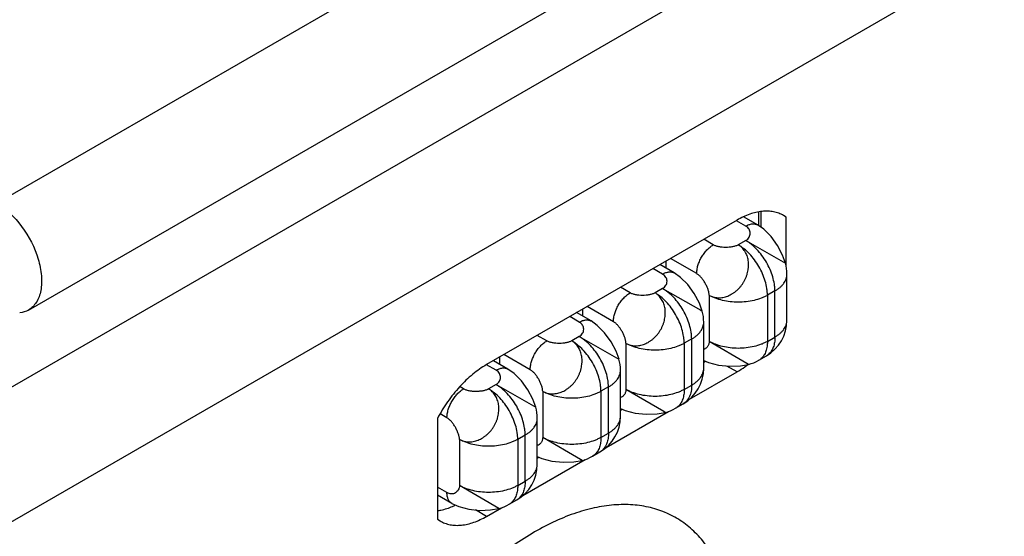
# Model space of a CAD drawing. Header units: inches. Extents: x 0 to 34, y 0 to 22.
# Tile 23 of 137: x 3.701 to 4.328, y 15.769 to 16.098. Entities that reach past the tile are written whole.
import ezdxf

# ---------------------------------------------------------------- set-up
doc = ezdxf.new("R2010")
doc.units = ezdxf.units.IN
doc.header["$LTSCALE"] = 1.87
doc.header["$MEASUREMENT"] = 0
doc.layers.get('0').update_dxf_attribs({"linetype": 'CONTINUOUS'})
doc.layers.add('02___PRT_ALL_AXES', color=7, linetype='CONTINUOUS')

msp = doc.modelspace()

# ---------------------------------------------------------------- linework, layer by layer
at = {"color": 3, "linetype": 'CONTINUOUS'}
for p, q in [((3.68646, 15.98117), (5.18746, 16.84782)), ((3.70672, 15.91303), (5.20771, 16.77968)), ((3.60022, 15.80867), (5.21806, 16.7428)), ((3.63734, 15.74437), (5.25518, 16.6785))]:
    msp.add_line(p, q, dxfattribs=at)
at = {"color": 7, "linetype": 'CONTINUOUS'}
for p, q in [((4.17127, 15.96731), (4.16269, 15.97226)), ((4.172, 15.9668), (4.172, 15.97534)), ((4.16377, 15.96656), (4.15793, 15.96994)), ((4.14309, 15.95462), (4.13698, 15.95815)), ((4.16377, 15.95738), (4.159, 15.95462)), ((4.16377, 15.95738), (4.18905, 15.94302)), ((4.11824, 15.93669), (4.10902, 15.94201)), ((4.11286, 15.94423), (4.11286, 15.93979)), ((4.13249, 15.93625), (4.11577, 15.9459)), ((4.11074, 15.93594), (4.10463, 15.93947)), ((4.19002, 15.90655), (4.19002, 15.93595)), ((4.09006, 15.924), (4.08395, 15.92753)), ((4.11074, 15.92676), (4.10597, 15.924)), ((4.11074, 15.92676), (4.13504, 15.91296)), ((4.14044, 15.92247), (4.14044, 15.89308)), ((4.18234, 15.92523), (4.17756, 15.92247)), ((4.17756, 15.92247), (4.17756, 15.89308)), ((4.18234, 15.89584), (4.18234, 15.92523)), ((4.06521, 15.90607), (4.05599, 15.91139)), ((4.05983, 15.91361), (4.05983, 15.90917)), ((4.07945, 15.90563), (4.06273, 15.91528)), ((4.13504, 15.91296), (4.13602, 15.91239)), ((4.05771, 15.90532), (4.0516, 15.90885)), ((4.13699, 15.87593), (4.13699, 15.90532)), ((4.03703, 15.89338), (4.03091, 15.89691)), ((4.05771, 15.89614), (4.05294, 15.89338)), ((4.05771, 15.89614), (4.08298, 15.88177)), ((4.08741, 15.89185), (4.08741, 15.86246)), ((4.1293, 15.89461), (4.12453, 15.89185)), ((4.12453, 15.89185), (4.12453, 15.86246)), ((4.1293, 15.86521), (4.1293, 15.89461)), ((4.16454, 15.87893), (4.14044, 15.89308)), ((4.17756, 15.89308), (4.18234, 15.89584)), ((4.02642, 15.87501), (4.0097, 15.88466)), ((4.00468, 15.8747), (3.99858, 15.87822)), ((4.01218, 15.87545), (4.00296, 15.88077)), ((4.0068, 15.88299), (4.0068, 15.87855)), ((4.16552, 15.87837), (4.16454, 15.87893)), ((4.17213, 15.88106), (4.1769, 15.88382)), ((4.08396, 15.84531), (4.08396, 15.8747)), ((4.00468, 15.86552), (3.9999, 15.86276)), ((4.00468, 15.86552), (4.02995, 15.85115)), ((3.98399, 15.86276), (3.98183, 15.86401)), ((4.03437, 15.86123), (4.03437, 15.83184)), ((4.07627, 15.86399), (4.0715, 15.86123)), ((4.0715, 15.86123), (4.0715, 15.83184)), ((4.07627, 15.83459), (4.07627, 15.86399)), ((4.11151, 15.84831), (4.08741, 15.86246)), ((4.12453, 15.86246), (4.1293, 15.86521)), ((4.11909, 15.85044), (4.12387, 15.8532)), ((3.97339, 15.84439), (3.96915, 15.84684)), ((4.11249, 15.84775), (4.11151, 15.84831)), ((4.03093, 15.81469), (4.03093, 15.84408)), ((4.0715, 15.83184), (4.07627, 15.83459)), ((3.98134, 15.83061), (3.98134, 15.80122)), ((4.02324, 15.83337), (4.01846, 15.83061)), ((4.01846, 15.83061), (4.01846, 15.80122)), ((4.02324, 15.80397), (4.02324, 15.83337)), ((4.05848, 15.81769), (4.03437, 15.83184)), ((4.06606, 15.81982), (4.07083, 15.82258)), ((4.05946, 15.81713), (4.05848, 15.81769)), ((4.01846, 15.80122), (4.02324, 15.80397)), ((3.97339, 15.79663), (3.96729, 15.80014)), ((4.00635, 15.78654), (3.98134, 15.80122)), ((3.97649, 15.78976), (3.96729, 15.79507)), ((4.01303, 15.7892), (4.0178, 15.79196))]:
    msp.add_line(p, q, dxfattribs=at)
for points in [[(4.18906, 15.94298), (4.18723, 15.94799), (4.184, 15.9541), (4.17988, 15.95984), (4.17524, 15.96452), (4.17127, 15.96731)], [(4.13602, 15.91239), (4.1342, 15.91737), (4.13096, 15.9235), (4.12684, 15.92923), (4.1222, 15.9339), (4.11823, 15.93669)], [(4.083, 15.88174), (4.08117, 15.88675), (4.07793, 15.89286), (4.07382, 15.8986), (4.06918, 15.90327), (4.0652, 15.90607)], [(4.13699, 15.88097), (4.13999, 15.87958), (4.14636, 15.8779), (4.15339, 15.8772), (4.1603, 15.87746), (4.16553, 15.87837)], [(4.02997, 15.85112), (4.02813, 15.85613), (4.0249, 15.86224), (4.02078, 15.86798), (4.01614, 15.87265), (4.01217, 15.87545)], [(4.08396, 15.85035), (4.08695, 15.84896), (4.09333, 15.84728), (4.10035, 15.84658), (4.10727, 15.84684), (4.11249, 15.84775)], [(4.03093, 15.81973), (4.03392, 15.81834), (4.04029, 15.81666), (4.04732, 15.81596), (4.05423, 15.81622), (4.05946, 15.81713)], [(3.97648, 15.78976), (3.9809, 15.78772), (3.98728, 15.78604), (3.9943, 15.78534), (4.0012, 15.7856), (4.00646, 15.78652)]]:
    msp.add_lwpolyline(points, dxfattribs=at)
for centre, radius, start, end in [((4.16377, 15.93595), 0.02625, 0.0008, 15.67073), ((4.1107, 15.90532), 0.02629, 0.01125, 15.64788), ((4.16377, 15.90655), 0.02625, 300.00128, 359.99907), ((4.17246, 15.8915), 0.00887, 300.0403, 311.14549), ((4.05771, 15.8747), 0.02625, 0.0008, 15.67073), ((4.15899, 15.90383), 0.02629, 284.35206, 299.99035), ((4.11074, 15.87593), 0.02625, 300.00253, 0.00032), ((4.00468, 15.84408), 0.02625, 0.0008, 15.67073), ((4.10595, 15.87321), 0.02629, 284.35206, 299.99035), ((4.05771, 15.84531), 0.02625, 300.00128, 359.99907), ((4.06639, 15.83026), 0.00887, 300.0403, 311.14549), ((4.05292, 15.84259), 0.02629, 284.35206, 299.99035), ((4.00468, 15.81469), 0.02625, 300.00128, 359.99907), ((4.01336, 15.79964), 0.00887, 300.0403, 311.14549), ((3.9999, 15.81193), 0.02625, 284.32923, 300.0016)]:
    msp.add_arc(centre, radius, start, end, dxfattribs=at)
at = {"color": 3, "linetype": 'CONTINUOUS'}
msp.add_open_spline([(3.68646, 15.98117), (3.69273, 15.97755), (3.70373, 15.96661), (3.71237, 15.94973), (3.71531, 15.93537), (3.71508, 15.92585), (3.71241, 15.91795), (3.70874, 15.9142), (3.70672, 15.91303)], degree=3, knots=[0, 0, 0, 0, 0.269917, 0.561332, 0.695473, 0.81314, 0.912851, 1, 1, 1, 1], dxfattribs=at)
at = {"color": 7, "linetype": 'CONTINUOUS'}
for points, knots in [([(4.16377, 15.96656), (4.16443, 15.96694), (4.16544, 15.96742), (4.16683, 15.96783), (4.16781, 15.96799), (4.16875, 15.96803), (4.16965, 15.96793), (4.1705, 15.9677), (4.17102, 15.96745), (4.17127, 15.96731)], [0, 0, 0, 0, 0.289241, 0.422506, 0.54848, 0.667889, 0.781878, 0.891965, 1, 1, 1, 1]), ([(4.16377, 15.95738), (4.16421, 15.95765), (4.165, 15.95826), (4.1659, 15.95941), (4.16645, 15.96067), (4.16665, 15.962), (4.16648, 15.96332), (4.16594, 15.96458), (4.16503, 15.96571), (4.16422, 15.9663), (4.16377, 15.96656)], [0, 0, 0, 0, 0.1375, 0.264514, 0.384597, 0.500933, 0.616694, 0.73546, 0.861533, 1, 1, 1, 1]), ([(4.13249, 15.93625), (4.13249, 15.93709), (4.13264, 15.93883), (4.13325, 15.94147), (4.13423, 15.94413), (4.13554, 15.94673), (4.13714, 15.94917), (4.13896, 15.95135), (4.14093, 15.9532), (4.14237, 15.9542), (4.14309, 15.95462)], [0, 0, 0, 0, 0.114152, 0.237321, 0.36697, 0.499994, 0.633019, 0.76267, 0.885843, 1, 1, 1, 1]), ([(4.14044, 15.92247), (4.14087, 15.92223), (4.14175, 15.92181), (4.14363, 15.92117), (4.14614, 15.92079), (4.14926, 15.92101), (4.15184, 15.92174), (4.15383, 15.92266), (4.1553, 15.9235), (4.15673, 15.92448), (4.1581, 15.92557), (4.15917, 15.92658), (4.15997, 15.92745), (4.16074, 15.92837), (4.16163, 15.92958), (4.16259, 15.93112), (4.16344, 15.93271), (4.16405, 15.93409), (4.16446, 15.93521), (4.16481, 15.93634), (4.16514, 15.93778), (4.16536, 15.93923), (4.16546, 15.94039), (4.16553, 15.94152), (4.16554, 15.94293), (4.16534, 15.94512), (4.16481, 15.94722), (4.16398, 15.94916), (4.16322, 15.9505), (4.16234, 15.95173), (4.16133, 15.95284), (4.16022, 15.95381), (4.15942, 15.95437), (4.159, 15.95462)], [0, 0, 0, 0, 0.027892, 0.055949, 0.112941, 0.171913, 0.23327, 0.26488, 0.297135, 0.330016, 0.363404, 0.397147, 0.41413, 0.431181, 0.465467, 0.499927, 0.534392, 0.568681, 0.585731, 0.602711, 0.636453, 0.66985, 0.686372, 0.702743, 0.73499, 0.766579, 0.827931, 0.857777, 0.887042, 0.915812, 0.944199, 0.972265, 1, 1, 1, 1]), ([(4.159, 15.95462), (4.15875, 15.95448), (4.1582, 15.95423), (4.15701, 15.95378), (4.15535, 15.95337), (4.15322, 15.95307), (4.151, 15.95297), (4.14879, 15.95306), (4.147, 15.9533), (4.14565, 15.95361), (4.14472, 15.95388), (4.14387, 15.95421), (4.14334, 15.95448), (4.14309, 15.95462)], [0, 0, 0, 0, 0.053136, 0.109968, 0.233096, 0.365514, 0.502507, 0.639102, 0.770382, 0.832612, 0.891877, 0.947766, 1, 1, 1, 1]), ([(4.17756, 15.92247), (4.17756, 15.92319), (4.1775, 15.92466), (4.17713, 15.92769), (4.17622, 15.9316), (4.17451, 15.93626), (4.17221, 15.94081), (4.16942, 15.94508), (4.16624, 15.9489), (4.16331, 15.95164), (4.16086, 15.95347), (4.15962, 15.95426), (4.159, 15.95462)], [0, 0, 0, 0, 0.055815, 0.114208, 0.237372, 0.366991, 0.499994, 0.632998, 0.762619, 0.885787, 0.944182, 1, 1, 1, 1]), ([(4.18234, 15.92523), (4.18234, 15.92595), (4.18227, 15.92741), (4.18191, 15.93045), (4.181, 15.93436), (4.17928, 15.93902), (4.17698, 15.94357), (4.17419, 15.94783), (4.17101, 15.95165), (4.16808, 15.9544), (4.16564, 15.95623), (4.1644, 15.95702), (4.16377, 15.95738)], [0, 0, 0, 0, 0.055815, 0.114208, 0.237372, 0.366991, 0.499994, 0.632998, 0.762619, 0.885787, 0.944182, 1, 1, 1, 1]), ([(4.18905, 15.94302), (4.18905, 15.94301), (4.18905, 15.94301), (4.18906, 15.94301), (4.18906, 15.94301)], [0, 0, 0, 0, 0.326903, 1, 1, 1, 1]), ([(4.11074, 15.93594), (4.1114, 15.93632), (4.11241, 15.9368), (4.11379, 15.93721), (4.11478, 15.93737), (4.11572, 15.93741), (4.11662, 15.93731), (4.11747, 15.93708), (4.11799, 15.93683), (4.11823, 15.93669)], [0, 0, 0, 0, 0.289242, 0.422507, 0.548481, 0.667889, 0.781878, 0.891965, 1, 1, 1, 1]), ([(4.11074, 15.92676), (4.11119, 15.92702), (4.11199, 15.92763), (4.11291, 15.92877), (4.11346, 15.93003), (4.11365, 15.93136), (4.11347, 15.93268), (4.11292, 15.93395), (4.112, 15.93509), (4.11119, 15.93568), (4.11074, 15.93594)], [0, 0, 0, 0, 0.13795, 0.264651, 0.384246, 0.500322, 0.616203, 0.735346, 0.861724, 1, 1, 1, 1]), ([(4.14044, 15.92247), (4.14044, 15.92276), (4.1404, 15.92335), (4.14025, 15.92427), (4.14002, 15.92522), (4.13961, 15.92655), (4.13893, 15.92824), (4.13791, 15.93021), (4.13671, 15.93209), (4.1356, 15.93352), (4.13465, 15.93454), (4.13394, 15.9352), (4.13323, 15.93578), (4.13273, 15.93611), (4.13249, 15.93625)], [0, 0, 0, 0, 0.052565, 0.108906, 0.168685, 0.231445, 0.363674, 0.50087, 0.637929, 0.769768, 0.832255, 0.891726, 0.947744, 1, 1, 1, 1]), ([(4.18234, 15.92523), (4.18293, 15.92557), (4.18405, 15.92628), (4.1856, 15.92748), (4.18693, 15.92875), (4.18804, 15.9301), (4.18892, 15.93151), (4.18955, 15.93296), (4.18994, 15.93444), (4.19002, 15.93545), (4.19002, 15.93595)], [0, 0, 0, 0, 0.148475, 0.289462, 0.422738, 0.548646, 0.667986, 0.781926, 0.891984, 1, 1, 1, 1]), ([(4.07945, 15.90563), (4.07945, 15.90647), (4.07961, 15.90821), (4.08022, 15.91085), (4.0812, 15.91351), (4.08251, 15.91611), (4.08411, 15.91855), (4.08593, 15.92073), (4.0879, 15.92258), (4.08933, 15.92358), (4.09006, 15.924)], [0, 0, 0, 0, 0.114152, 0.237321, 0.36697, 0.499994, 0.633019, 0.76267, 0.885843, 1, 1, 1, 1]), ([(4.08741, 15.89185), (4.08783, 15.89161), (4.08872, 15.89118), (4.09059, 15.89055), (4.09311, 15.89017), (4.09623, 15.89039), (4.09881, 15.89112), (4.1008, 15.89204), (4.10227, 15.89288), (4.10369, 15.89386), (4.10506, 15.89495), (4.10614, 15.89596), (4.10694, 15.89683), (4.10771, 15.89775), (4.1086, 15.89896), (4.10955, 15.9005), (4.11041, 15.90209), (4.11102, 15.90347), (4.11142, 15.90459), (4.11177, 15.90572), (4.11211, 15.90716), (4.11232, 15.90861), (4.11243, 15.90977), (4.1125, 15.9109), (4.1125, 15.91231), (4.11231, 15.9145), (4.11178, 15.9166), (4.11095, 15.91854), (4.11019, 15.91988), (4.10931, 15.92111), (4.1083, 15.92222), (4.10719, 15.92319), (4.10638, 15.92375), (4.10597, 15.924)], [0, 0, 0, 0, 0.027892, 0.055949, 0.112941, 0.171913, 0.23327, 0.26488, 0.297135, 0.330016, 0.363404, 0.397147, 0.41413, 0.431181, 0.465467, 0.499927, 0.534392, 0.568681, 0.585731, 0.602711, 0.636453, 0.66985, 0.686372, 0.702743, 0.73499, 0.766579, 0.827931, 0.857777, 0.887042, 0.915812, 0.944199, 0.972265, 1, 1, 1, 1]), ([(4.10597, 15.924), (4.10571, 15.92386), (4.10517, 15.92361), (4.10397, 15.92316), (4.10231, 15.92275), (4.10019, 15.92245), (4.09797, 15.92234), (4.09576, 15.92244), (4.09397, 15.92268), (4.09262, 15.92299), (4.09169, 15.92326), (4.09084, 15.92359), (4.09031, 15.92386), (4.09006, 15.924)], [0, 0, 0, 0, 0.053136, 0.109968, 0.233096, 0.365514, 0.502507, 0.639102, 0.770382, 0.832612, 0.891877, 0.947766, 1, 1, 1, 1]), ([(4.12453, 15.89185), (4.12453, 15.89257), (4.12447, 15.89404), (4.1241, 15.89707), (4.12319, 15.90098), (4.12147, 15.90564), (4.11918, 15.91019), (4.11639, 15.91446), (4.1132, 15.91828), (4.11027, 15.92102), (4.10783, 15.92285), (4.10659, 15.92364), (4.10597, 15.924)], [0, 0, 0, 0, 0.055815, 0.114208, 0.237372, 0.366991, 0.499994, 0.632998, 0.762619, 0.885787, 0.944182, 1, 1, 1, 1]), ([(4.1293, 15.89461), (4.1293, 15.89533), (4.12924, 15.89679), (4.12887, 15.89983), (4.12796, 15.90373), (4.12625, 15.9084), (4.12395, 15.91295), (4.12116, 15.91721), (4.11798, 15.92103), (4.11505, 15.92377), (4.1126, 15.92561), (4.11136, 15.9264), (4.11074, 15.92676)], [0, 0, 0, 0, 0.055815, 0.114206, 0.237369, 0.366989, 0.499992, 0.632996, 0.762618, 0.885787, 0.944182, 1, 1, 1, 1]), ([(4.17756, 15.92247), (4.17694, 15.92211), (4.17564, 15.92143), (4.17283, 15.92024), (4.16899, 15.91907), (4.16409, 15.91822), (4.159, 15.91794), (4.15391, 15.91822), (4.14902, 15.91907), (4.14517, 15.92024), (4.14237, 15.92143), (4.14106, 15.92211), (4.14044, 15.92247)], [0, 0, 0, 0, 0.055817, 0.114209, 0.237375, 0.366995, 0.499998, 0.633001, 0.762621, 0.885788, 0.944183, 1, 1, 1, 1]), ([(4.05771, 15.90532), (4.05837, 15.9057), (4.05938, 15.90618), (4.06076, 15.90659), (4.06174, 15.90675), (4.06269, 15.90679), (4.06359, 15.90669), (4.06443, 15.90646), (4.06495, 15.90621), (4.0652, 15.90607)], [0, 0, 0, 0, 0.289241, 0.422506, 0.54848, 0.667889, 0.781878, 0.891965, 1, 1, 1, 1]), ([(4.05771, 15.89614), (4.05815, 15.89641), (4.05894, 15.89702), (4.05984, 15.89817), (4.06039, 15.89943), (4.06058, 15.90075), (4.06041, 15.90208), (4.05988, 15.90333), (4.05897, 15.90447), (4.05816, 15.90506), (4.05771, 15.90532)], [0, 0, 0, 0, 0.1375, 0.264514, 0.384597, 0.500933, 0.616694, 0.73546, 0.861533, 1, 1, 1, 1]), ([(4.08741, 15.89185), (4.0874, 15.89214), (4.08736, 15.89273), (4.08722, 15.89365), (4.08699, 15.8946), (4.08658, 15.89593), (4.0859, 15.89762), (4.08487, 15.89959), (4.08368, 15.90147), (4.08256, 15.9029), (4.08162, 15.90392), (4.08091, 15.90458), (4.08019, 15.90516), (4.0797, 15.90549), (4.07945, 15.90563)], [0, 0, 0, 0, 0.052565, 0.108906, 0.168685, 0.231445, 0.363674, 0.50087, 0.637929, 0.769768, 0.832255, 0.891726, 0.947744, 1, 1, 1, 1]), ([(4.1293, 15.89461), (4.1299, 15.89495), (4.13102, 15.89566), (4.13256, 15.89686), (4.1339, 15.89813), (4.13501, 15.89948), (4.13588, 15.90088), (4.13652, 15.90234), (4.13691, 15.90382), (4.13699, 15.90483), (4.13699, 15.90532)], [0, 0, 0, 0, 0.148476, 0.289465, 0.422743, 0.54865, 0.667988, 0.781927, 0.891985, 1, 1, 1, 1]), ([(4.18234, 15.89584), (4.18293, 15.89618), (4.18405, 15.89689), (4.1856, 15.89808), (4.18693, 15.89936), (4.18804, 15.90071), (4.18892, 15.90211), (4.18955, 15.90357), (4.18994, 15.90505), (4.19002, 15.90606), (4.19002, 15.90655)], [0, 0, 0, 0, 0.148476, 0.289465, 0.422743, 0.54865, 0.667988, 0.781927, 0.891985, 1, 1, 1, 1]), ([(4.02642, 15.87501), (4.02642, 15.87585), (4.02657, 15.87759), (4.02719, 15.88022), (4.02817, 15.88289), (4.02948, 15.88549), (4.03107, 15.88793), (4.03289, 15.89011), (4.03487, 15.89196), (4.0363, 15.89296), (4.03703, 15.89338)], [0, 0, 0, 0, 0.114152, 0.237321, 0.36697, 0.499994, 0.633019, 0.76267, 0.885843, 1, 1, 1, 1]), ([(4.03437, 15.86123), (4.0348, 15.86099), (4.03568, 15.86056), (4.03756, 15.85993), (4.04008, 15.85955), (4.04319, 15.85977), (4.04577, 15.8605), (4.04777, 15.86142), (4.04924, 15.86226), (4.05066, 15.86324), (4.05203, 15.86433), (4.0531, 15.86534), (4.05391, 15.86621), (4.05468, 15.86713), (4.05557, 15.86834), (4.05652, 15.86988), (4.05738, 15.87147), (4.05798, 15.87285), (4.05839, 15.87397), (4.05874, 15.8751), (4.05908, 15.87654), (4.05929, 15.87799), (4.0594, 15.87915), (4.05947, 15.88028), (4.05947, 15.88169), (4.05928, 15.88387), (4.05875, 15.88598), (4.05791, 15.88792), (4.05716, 15.88926), (4.05627, 15.89049), (4.05527, 15.8916), (4.05415, 15.89257), (4.05335, 15.89313), (4.05294, 15.89338)], [0, 0, 0, 0, 0.027892, 0.055949, 0.112941, 0.171913, 0.23327, 0.26488, 0.297135, 0.330016, 0.363404, 0.397147, 0.41413, 0.431181, 0.465467, 0.499927, 0.534392, 0.568681, 0.585731, 0.602711, 0.636453, 0.66985, 0.686372, 0.702743, 0.73499, 0.766579, 0.827931, 0.857777, 0.887042, 0.915812, 0.944199, 0.972265, 1, 1, 1, 1]), ([(4.05294, 15.89338), (4.05268, 15.89324), (4.05214, 15.89299), (4.05094, 15.89254), (4.04928, 15.89213), (4.04715, 15.89183), (4.04494, 15.89172), (4.04272, 15.89182), (4.04093, 15.89206), (4.03959, 15.89237), (4.03866, 15.89264), (4.0378, 15.89297), (4.03727, 15.89324), (4.03703, 15.89338)], [0, 0, 0, 0, 0.053136, 0.109968, 0.233096, 0.365514, 0.502507, 0.639102, 0.770382, 0.832612, 0.891877, 0.947766, 1, 1, 1, 1]), ([(4.0715, 15.86123), (4.0715, 15.86195), (4.07143, 15.86342), (4.07107, 15.86645), (4.07016, 15.87036), (4.06844, 15.87502), (4.06614, 15.87957), (4.06335, 15.88384), (4.06017, 15.88766), (4.05724, 15.8904), (4.0548, 15.89223), (4.05356, 15.89302), (4.05294, 15.89338)], [0, 0, 0, 0, 0.055815, 0.114208, 0.237372, 0.366991, 0.499994, 0.632998, 0.762619, 0.885787, 0.944182, 1, 1, 1, 1]), ([(4.07627, 15.86399), (4.07627, 15.8647), (4.07621, 15.86617), (4.07584, 15.8692), (4.07493, 15.87311), (4.07321, 15.87778), (4.07092, 15.88233), (4.06813, 15.88659), (4.06494, 15.89041), (4.06201, 15.89315), (4.05957, 15.89499), (4.05833, 15.89578), (4.05771, 15.89614)], [0, 0, 0, 0, 0.055815, 0.114208, 0.237372, 0.366991, 0.499994, 0.632998, 0.762619, 0.885787, 0.944182, 1, 1, 1, 1]), ([(4.12453, 15.89185), (4.12391, 15.89149), (4.12261, 15.89081), (4.1198, 15.88962), (4.11596, 15.88845), (4.11106, 15.8876), (4.10597, 15.88732), (4.10088, 15.8876), (4.09598, 15.88845), (4.09214, 15.88962), (4.08933, 15.89081), (4.08803, 15.89149), (4.08741, 15.89185)], [0, 0, 0, 0, 0.055817, 0.114209, 0.237375, 0.366995, 0.499998, 0.633001, 0.762621, 0.885788, 0.944183, 1, 1, 1, 1]), ([(4.14044, 15.89308), (4.14044, 15.89277), (4.14039, 15.89216), (4.14019, 15.89128), (4.13988, 15.89048), (4.13947, 15.88977), (4.13897, 15.88915), (4.13838, 15.88863), (4.13773, 15.88821), (4.13725, 15.888), (4.137, 15.88792)], [0, 0, 0, 0, 0.142213, 0.276614, 0.404803, 0.528245, 0.648276, 0.766132, 0.882986, 1, 1, 1, 1]), ([(4.17756, 15.89308), (4.17694, 15.89272), (4.17564, 15.89204), (4.17283, 15.89084), (4.16899, 15.88968), (4.16409, 15.88883), (4.159, 15.88854), (4.15391, 15.88883), (4.14902, 15.88968), (4.14517, 15.89084), (4.14237, 15.89204), (4.14106, 15.89272), (4.14044, 15.89308)], [0, 0, 0, 0, 0.055817, 0.114209, 0.237375, 0.366995, 0.499998, 0.633001, 0.762621, 0.885788, 0.944183, 1, 1, 1, 1]), ([(4.17756, 15.89308), (4.17756, 15.89229), (4.17747, 15.89042), (4.17695, 15.88759), (4.17617, 15.88564), (4.17569, 15.88478)], [0, 0, 0, 0, 0.274237, 0.654894, 1, 1, 1, 1]), ([(4.18234, 15.89584), (4.18234, 15.89525), (4.1823, 15.8941), (4.18204, 15.89192), (4.18154, 15.88987), (4.18076, 15.88803), (4.18006, 15.88681), (4.17925, 15.88573), (4.17862, 15.8851), (4.1783, 15.88482)], [0, 0, 0, 0, 0.145733, 0.285239, 0.544696, 0.665468, 0.780978, 0.892121, 1, 1, 1, 1]), ([(4.17569, 15.88478), (4.17547, 15.88438), (4.17499, 15.88363), (4.17415, 15.88262), (4.17319, 15.88175), (4.17249, 15.88127), (4.17213, 15.88106)], [0, 0, 0, 0, 0.260751, 0.512508, 0.757902, 1, 1, 1, 1]), ([(4.08298, 15.88177), (4.08299, 15.88177), (4.08299, 15.88177), (4.08299, 15.88177), (4.08299, 15.88176)], [0, 0, 0, 0, 0.326903, 1, 1, 1, 1]), ([(4.00468, 15.8747), (4.00533, 15.87508), (4.00634, 15.87556), (4.00773, 15.87597), (4.00871, 15.87613), (4.00966, 15.87617), (4.01056, 15.87607), (4.0114, 15.87583), (4.01192, 15.87559), (4.01217, 15.87545)], [0, 0, 0, 0, 0.289241, 0.422506, 0.54848, 0.667889, 0.781878, 0.891965, 1, 1, 1, 1]), ([(4.00468, 15.86552), (4.00511, 15.86579), (4.00591, 15.8664), (4.0068, 15.86755), (4.00735, 15.86881), (4.00755, 15.87013), (4.00738, 15.87145), (4.00684, 15.87271), (4.00593, 15.87385), (4.00513, 15.87444), (4.00468, 15.8747)], [0, 0, 0, 0, 0.1375, 0.264514, 0.384597, 0.500933, 0.616694, 0.73546, 0.861533, 1, 1, 1, 1]), ([(4.03437, 15.86123), (4.03437, 15.86152), (4.03433, 15.86211), (4.03418, 15.86303), (4.03396, 15.86398), (4.03355, 15.86531), (4.03286, 15.867), (4.03184, 15.86897), (4.03065, 15.87085), (4.02953, 15.87228), (4.02859, 15.8733), (4.02788, 15.87396), (4.02716, 15.87454), (4.02667, 15.87487), (4.02642, 15.87501)], [0, 0, 0, 0, 0.052565, 0.108906, 0.168685, 0.231445, 0.363674, 0.50087, 0.637929, 0.769768, 0.832255, 0.891726, 0.947744, 1, 1, 1, 1]), ([(4.07627, 15.86399), (4.07686, 15.86433), (4.07799, 15.86504), (4.07953, 15.86624), (4.08086, 15.86751), (4.08197, 15.86886), (4.08285, 15.87026), (4.08349, 15.87172), (4.08387, 15.8732), (4.08396, 15.87421), (4.08396, 15.8747)], [0, 0, 0, 0, 0.148475, 0.289462, 0.422738, 0.548646, 0.667986, 0.781926, 0.891984, 1, 1, 1, 1]), ([(4.1293, 15.86521), (4.1299, 15.86556), (4.13102, 15.86627), (4.13256, 15.86746), (4.1339, 15.86874), (4.13501, 15.87009), (4.13588, 15.87149), (4.13652, 15.87294), (4.13691, 15.87443), (4.13699, 15.87543), (4.13699, 15.87593)], [0, 0, 0, 0, 0.148475, 0.289462, 0.422738, 0.548646, 0.667986, 0.781926, 0.891984, 1, 1, 1, 1]), ([(4.02324, 15.83337), (4.02324, 15.83408), (4.02317, 15.83555), (4.02281, 15.83858), (4.0219, 15.84249), (4.02018, 15.84716), (4.01788, 15.85171), (4.01509, 15.85597), (4.01191, 15.85979), (4.00898, 15.86253), (4.00654, 15.86437), (4.0053, 15.86516), (4.00468, 15.86552)], [0, 0, 0, 0, 0.055815, 0.114208, 0.237372, 0.366991, 0.499994, 0.632998, 0.762619, 0.885787, 0.944182, 1, 1, 1, 1]), ([(3.97339, 15.84439), (3.97339, 15.84523), (3.97354, 15.84697), (3.97415, 15.8496), (3.97513, 15.85227), (3.97645, 15.85487), (3.97804, 15.85731), (3.97986, 15.85949), (3.98183, 15.86134), (3.98327, 15.86234), (3.98399, 15.86276)], [0, 0, 0, 0, 0.114152, 0.237321, 0.36697, 0.499994, 0.633019, 0.76267, 0.885843, 1, 1, 1, 1]), ([(3.98134, 15.83061), (3.98177, 15.83038), (3.98265, 15.82996), (3.98405, 15.82948), (3.98551, 15.82916), (3.98702, 15.82901), (3.98856, 15.82903), (3.99066, 15.82928), (3.99274, 15.82987), (3.99473, 15.8308), (3.99595, 15.8315), (3.9969, 15.83213), (3.99785, 15.8328), (3.999, 15.83371), (4.00007, 15.83472), (4.00088, 15.83559), (4.00165, 15.83651), (4.00254, 15.83772), (4.00349, 15.83926), (4.00434, 15.84085), (4.00495, 15.84223), (4.00536, 15.84335), (4.00571, 15.84449), (4.00605, 15.84592), (4.00631, 15.84765), (4.00644, 15.84937), (4.00644, 15.85107), (4.00623, 15.85325), (4.00558, 15.85585), (4.00421, 15.85866), (4.00262, 15.86065), (4.00114, 15.86196), (4.00032, 15.86251), (3.9999, 15.86276)], [0, 0, 0, 0, 0.027735, 0.055801, 0.084187, 0.112957, 0.14222, 0.172066, 0.233417, 0.265004, 0.29725, 0.313622, 0.330143, 0.363539, 0.39728, 0.41426, 0.43131, 0.4656, 0.500064, 0.534524, 0.56881, 0.585861, 0.602844, 0.636588, 0.669976, 0.702858, 0.735114, 0.766725, 0.828084, 0.887058, 0.94405, 0.972108, 1, 1, 1, 1]), ([(3.9999, 15.86276), (3.99965, 15.86262), (3.99912, 15.86236), (3.99825, 15.86203), (3.99732, 15.86175), (3.99596, 15.86144), (3.99416, 15.86119), (3.99193, 15.86108), (3.98971, 15.86118), (3.98791, 15.86143), (3.98656, 15.86174), (3.98563, 15.86202), (3.98477, 15.86235), (3.98424, 15.86262), (3.98399, 15.86276)], [0, 0, 0, 0, 0.052566, 0.108909, 0.168689, 0.23145, 0.36368, 0.500875, 0.637933, 0.76977, 0.832257, 0.891727, 0.947744, 1, 1, 1, 1]), ([(4.01846, 15.83061), (4.01846, 15.83133), (4.0184, 15.8328), (4.01803, 15.83583), (4.01712, 15.83974), (4.01541, 15.8444), (4.01311, 15.84895), (4.01032, 15.85322), (4.00714, 15.85704), (4.00421, 15.85978), (4.00176, 15.86161), (4.00052, 15.8624), (3.9999, 15.86276)], [0, 0, 0, 0, 0.055815, 0.114206, 0.237369, 0.366989, 0.499992, 0.632996, 0.762618, 0.885787, 0.944182, 1, 1, 1, 1]), ([(4.0715, 15.86123), (4.07088, 15.86087), (4.06957, 15.86019), (4.06676, 15.859), (4.06292, 15.85783), (4.05802, 15.85698), (4.05294, 15.8567), (4.04785, 15.85698), (4.04295, 15.85783), (4.03911, 15.859), (4.0363, 15.86019), (4.035, 15.86087), (4.03437, 15.86123)], [0, 0, 0, 0, 0.055817, 0.114209, 0.237375, 0.366995, 0.499998, 0.633001, 0.762621, 0.885788, 0.944183, 1, 1, 1, 1]), ([(4.08741, 15.86246), (4.0874, 15.86215), (4.08736, 15.86153), (4.08716, 15.86066), (4.08685, 15.85986), (4.08644, 15.85915), (4.08593, 15.85853), (4.08535, 15.85801), (4.08469, 15.85759), (4.08422, 15.85738), (4.08397, 15.8573)], [0, 0, 0, 0, 0.142213, 0.276614, 0.404803, 0.528245, 0.648276, 0.766132, 0.882986, 1, 1, 1, 1]), ([(4.12453, 15.86246), (4.12391, 15.8621), (4.12261, 15.86142), (4.1198, 15.86022), (4.11596, 15.85906), (4.11106, 15.85821), (4.10597, 15.85792), (4.10088, 15.85821), (4.09598, 15.85906), (4.09214, 15.86022), (4.08933, 15.86142), (4.08803, 15.8621), (4.08741, 15.86246)], [0, 0, 0, 0, 0.055817, 0.114209, 0.237375, 0.366995, 0.499998, 0.633001, 0.762621, 0.885788, 0.944183, 1, 1, 1, 1]), ([(4.12453, 15.86246), (4.12453, 15.86167), (4.12444, 15.8598), (4.12392, 15.85697), (4.12314, 15.85502), (4.12266, 15.85416)], [0, 0, 0, 0, 0.274237, 0.654894, 1, 1, 1, 1]), ([(4.1293, 15.86521), (4.1293, 15.86453), (4.12925, 15.8632), (4.12899, 15.86127), (4.12855, 15.85948), (4.12794, 15.85784), (4.12716, 15.85638), (4.12622, 15.8551), (4.12513, 15.85402), (4.1243, 15.85345), (4.12387, 15.8532)], [0, 0, 0, 0, 0.148479, 0.289471, 0.422749, 0.548657, 0.667994, 0.781932, 0.891987, 1, 1, 1, 1]), ([(4.12266, 15.85416), (4.12244, 15.85376), (4.12196, 15.85301), (4.12111, 15.852), (4.12016, 15.85113), (4.11946, 15.85065), (4.11909, 15.85044)], [0, 0, 0, 0, 0.260751, 0.512508, 0.757902, 1, 1, 1, 1]), ([(4.02995, 15.85115), (4.02995, 15.85115), (4.02996, 15.85115), (4.02996, 15.85115), (4.02996, 15.85114)], [0, 0, 0, 0, 0.326903, 1, 1, 1, 1]), ([(3.98134, 15.83061), (3.98133, 15.8309), (3.98128, 15.8315), (3.98107, 15.83276), (3.9806, 15.8344), (3.97979, 15.83639), (3.97878, 15.83837), (3.97759, 15.84024), (3.97648, 15.84167), (3.97555, 15.84268), (3.97484, 15.84335), (3.97413, 15.84392), (3.97363, 15.84425), (3.97339, 15.84439)], [0, 0, 0, 0, 0.053134, 0.109964, 0.233091, 0.365509, 0.502501, 0.639098, 0.770379, 0.832611, 0.891876, 0.947765, 1, 1, 1, 1]), ([(4.02324, 15.83337), (4.02383, 15.83371), (4.02496, 15.83442), (4.0265, 15.83561), (4.02783, 15.83689), (4.02894, 15.83824), (4.02982, 15.83964), (4.03045, 15.8411), (4.03084, 15.84258), (4.03093, 15.84359), (4.03093, 15.84408)], [0, 0, 0, 0, 0.148475, 0.289462, 0.422738, 0.548646, 0.667986, 0.781926, 0.891984, 1, 1, 1, 1]), ([(4.07627, 15.83459), (4.07686, 15.83494), (4.07799, 15.83565), (4.07953, 15.83684), (4.08086, 15.83812), (4.08197, 15.83946), (4.08285, 15.84087), (4.08349, 15.84232), (4.08387, 15.84381), (4.08396, 15.84481), (4.08396, 15.84531)], [0, 0, 0, 0, 0.148476, 0.289465, 0.422743, 0.54865, 0.667988, 0.781927, 0.891985, 1, 1, 1, 1]), ([(4.07627, 15.83459), (4.07627, 15.83401), (4.07623, 15.83286), (4.07598, 15.83068), (4.07547, 15.82863), (4.07469, 15.82679), (4.07399, 15.82557), (4.07318, 15.82449), (4.07256, 15.82386), (4.07223, 15.82358)], [0, 0, 0, 0, 0.145733, 0.285239, 0.544696, 0.665468, 0.780978, 0.892121, 1, 1, 1, 1]), ([(4.01846, 15.83061), (4.01784, 15.83025), (4.01654, 15.82957), (4.01373, 15.82837), (4.00989, 15.82721), (4.00499, 15.82636), (3.9999, 15.82608), (3.99481, 15.82636), (3.98992, 15.82721), (3.98608, 15.82837), (3.98327, 15.82957), (3.98196, 15.83025), (3.98134, 15.83061)], [0, 0, 0, 0, 0.055817, 0.114211, 0.237378, 0.366998, 0.5, 0.633002, 0.762622, 0.885789, 0.944183, 1, 1, 1, 1]), ([(4.03437, 15.83184), (4.03437, 15.83152), (4.03432, 15.83091), (4.03413, 15.83004), (4.03382, 15.82924), (4.03341, 15.82853), (4.0329, 15.82791), (4.03232, 15.82739), (4.03166, 15.82697), (4.03118, 15.82676), (4.03094, 15.82668)], [0, 0, 0, 0, 0.142213, 0.276614, 0.404803, 0.528245, 0.648276, 0.766132, 0.882986, 1, 1, 1, 1]), ([(4.0715, 15.83184), (4.07088, 15.83148), (4.06957, 15.8308), (4.06676, 15.8296), (4.06292, 15.82843), (4.05802, 15.82759), (4.05294, 15.8273), (4.04785, 15.82759), (4.04295, 15.82843), (4.03911, 15.8296), (4.0363, 15.8308), (4.035, 15.83148), (4.03437, 15.83184)], [0, 0, 0, 0, 0.055817, 0.114209, 0.237375, 0.366995, 0.499998, 0.633001, 0.762621, 0.885788, 0.944183, 1, 1, 1, 1]), ([(4.0715, 15.83184), (4.0715, 15.83105), (4.07141, 15.82918), (4.07089, 15.82635), (4.07011, 15.8244), (4.06962, 15.82354)], [0, 0, 0, 0, 0.274237, 0.654894, 1, 1, 1, 1]), ([(4.06962, 15.82354), (4.0694, 15.82314), (4.06892, 15.82239), (4.06808, 15.82138), (4.06713, 15.82051), (4.06643, 15.82003), (4.06606, 15.81982)], [0, 0, 0, 0, 0.260751, 0.512508, 0.757902, 1, 1, 1, 1]), ([(4.02324, 15.80397), (4.02383, 15.80432), (4.02496, 15.80503), (4.0265, 15.80622), (4.02783, 15.8075), (4.02894, 15.80884), (4.02982, 15.81025), (4.03045, 15.8117), (4.03084, 15.81319), (4.03093, 15.81419), (4.03093, 15.81469)], [0, 0, 0, 0, 0.148476, 0.289465, 0.422743, 0.54865, 0.667988, 0.781927, 0.891985, 1, 1, 1, 1]), ([(4.02324, 15.80397), (4.02324, 15.80339), (4.0232, 15.80224), (4.02295, 15.80006), (4.02244, 15.79801), (4.02166, 15.79617), (4.02096, 15.79495), (4.02015, 15.79387), (4.01953, 15.79324), (4.0192, 15.79296)], [0, 0, 0, 0, 0.145733, 0.285239, 0.544696, 0.665468, 0.780978, 0.892121, 1, 1, 1, 1]), ([(3.98134, 15.80122), (3.98133, 15.8007), (3.98119, 15.79971), (3.98065, 15.79836), (3.97983, 15.79725), (3.97878, 15.79642), (3.97755, 15.79591), (3.97619, 15.79574), (3.97476, 15.79596), (3.97384, 15.79637), (3.97339, 15.79663)], [0, 0, 0, 0, 0.137501, 0.264512, 0.38459, 0.500922, 0.616681, 0.735447, 0.861524, 1, 1, 1, 1]), ([(3.97648, 15.78976), (3.97624, 15.78991), (3.97577, 15.79024), (3.97514, 15.79085), (3.97461, 15.79158), (3.97416, 15.79242), (3.97382, 15.79335), (3.97347, 15.79475), (3.97339, 15.79587), (3.97339, 15.79663)], [0, 0, 0, 0, 0.108037, 0.218127, 0.332118, 0.451527, 0.577501, 0.710764, 1, 1, 1, 1]), ([(4.01846, 15.80122), (4.01784, 15.80086), (4.01654, 15.80018), (4.01373, 15.79898), (4.00989, 15.79781), (4.00499, 15.79697), (3.9999, 15.79668), (3.99481, 15.79697), (3.98992, 15.79781), (3.98608, 15.79898), (3.98327, 15.80018), (3.98196, 15.80086), (3.98134, 15.80122)], [0, 0, 0, 0, 0.055817, 0.114211, 0.237378, 0.366998, 0.5, 0.633002, 0.762622, 0.885789, 0.944183, 1, 1, 1, 1]), ([(4.01846, 15.80122), (4.01846, 15.80043), (4.01837, 15.79856), (4.01785, 15.79572), (4.01707, 15.79378), (4.01659, 15.79291)], [0, 0, 0, 0, 0.274247, 0.6549, 1, 1, 1, 1]), ([(4.01659, 15.79291), (4.01637, 15.79252), (4.01589, 15.79177), (4.01505, 15.79075), (4.01409, 15.78989), (4.01339, 15.78941), (4.01303, 15.7892)], [0, 0, 0, 0, 0.260742, 0.512497, 0.757895, 1, 1, 1, 1]), ([(4.00643, 15.78651), (4.00643, 15.78651), (4.00642, 15.78651), (4.0064, 15.78652), (4.00638, 15.78653), (4.00636, 15.78654), (4.00635, 15.78654)], [0, 0, 0, 0, 0.115611, 0.319193, 0.613952, 1, 1, 1, 1])]:
    msp.add_open_spline(points, degree=3, knots=knots, dxfattribs=at)
at = {"color": 3, "linetype": 'CONTINUOUS'}
msp.add_open_spline([(3.70672, 15.91303), (3.70507, 15.91207), (3.70317, 15.91148), (3.70128, 15.91125)], degree=3, dxfattribs=at)
at = {"layer": '02___PRT_ALL_AXES', "color": 7, "linetype": 'CONTINUOUS'}
for p, q in [((4.17359, 15.96568), (4.17359, 15.97544)), ((4.1895, 15.97225), (4.18777, 15.97325)), ((4.13673, 15.87963), (4.13814, 15.88044)), ((4.1582, 15.87365), (4.15177, 15.87736)), ((4.0837, 15.84901), (4.0851, 15.84982)), ((4.03067, 15.81839), (4.03207, 15.8192)), ((3.9986, 15.7815), (3.99147, 15.78562))]:
    msp.add_line(p, q, dxfattribs=at)
at = {"layer": '02___PRT_ALL_AXES', "color": 3, "linetype": 'CONTINUOUS'}
for p, q in [((4.1895, 15.97225), (4.18782, 15.97333)), ((4.1895, 15.9411), (4.1895, 15.97225)), ((4.1582, 15.9704), (3.9986, 15.87825)), ((4.12788, 15.85615), (4.1582, 15.87365)), ((4.07477, 15.82548), (4.11453, 15.84844)), ((3.96729, 15.84395), (3.96729, 15.77965)), ((4.02173, 15.79486), (4.0615, 15.81782)), ((3.9986, 15.7815), (4.0082, 15.78705)), ((3.96729, 15.77965), (3.96898, 15.77858))]:
    msp.add_line(p, q, dxfattribs=at)
msp.add_arc((4.12245, 15.93368), 0.0699, 306.81137, 307.76261, dxfattribs=at)
at = {"layer": '02___PRT_ALL_AXES', "color": 7, "linetype": 'CONTINUOUS'}
msp.add_arc((3.95912, 15.83052), 0.04626, 292.74752, 294.51628, dxfattribs=at)
at = {"layer": '02___PRT_ALL_AXES', "color": 3, "linetype": 'CONTINUOUS'}
for points, knots in [([(4.18782, 15.97334), (4.18685, 15.9739), (4.18479, 15.97486), (4.18145, 15.97579), (4.17789, 15.97619), (4.17277, 15.97601), (4.16596, 15.97436), (4.1608, 15.9719), (4.1582, 15.9704)], [0, 0, 0, 0, 0.108081, 0.218302, 0.332345, 0.451753, 0.710782, 1, 1, 1, 1]), ([(3.9986, 15.87825), (3.99551, 15.87647), (3.98942, 15.87214), (3.98111, 15.86413), (3.97356, 15.85465), (3.96925, 15.84762), (3.96729, 15.84395)], [0, 0, 0, 0, 0.227878, 0.474801, 0.734677, 1, 1, 1, 1]), ([(4.1582, 15.87365), (4.15871, 15.87395), (4.16082, 15.87521), (4.16284, 15.8766), (4.16433, 15.87772)], [0, 0, 0, 0, 0.243238, 1, 1, 1, 1]), ([(4.15628, 15.69864), (4.15628, 15.70365), (4.15585, 15.71341), (4.15378, 15.7275), (4.15031, 15.74047), (4.14549, 15.75217), (4.13934, 15.76249), (4.13193, 15.77127), (4.12334, 15.77842), (4.11367, 15.78383), (4.10305, 15.78742), (4.09162, 15.78916), (4.07953, 15.78905), (4.06691, 15.7871), (4.05389, 15.78335), (4.04063, 15.77785), (4.02725, 15.77065), (4.01857, 15.76493), (4.01424, 15.76182)], [0, 0, 0, 0, 0.072793, 0.141564, 0.206262, 0.267164, 0.32477, 0.379798, 0.433208, 0.486119, 0.539703, 0.595063, 0.653123, 0.714577, 0.779874, 0.849227, 0.922655, 1, 1, 1, 1]), ([(3.96897, 15.77857), (3.96995, 15.77801), (3.97201, 15.77704), (3.97535, 15.77612), (3.97891, 15.77572), (3.98403, 15.7759), (3.99083, 15.77754), (3.996, 15.78), (3.9986, 15.7815)], [0, 0, 0, 0, 0.108081, 0.218302, 0.332345, 0.451753, 0.710782, 1, 1, 1, 1])]:
    msp.add_open_spline(points, degree=3, knots=knots, dxfattribs=at)
at = {"layer": '02___PRT_ALL_AXES', "color": 7, "linetype": 'CONTINUOUS'}
msp.add_open_spline([(3.96715, 15.78517), (3.96796, 15.78526), (3.97133, 15.78579), (3.97461, 15.78685), (3.97701, 15.78786)], degree=3, knots=[0, 0, 0, 0, 0.237149, 1, 1, 1, 1], dxfattribs=at)

doc.saveas('drawing.dxf')
